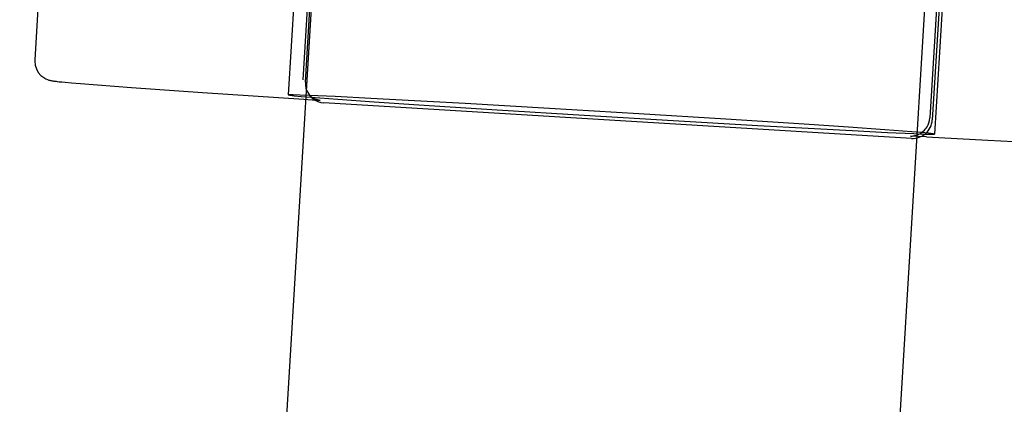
# Model space of a CAD drawing. Header units: inches. Extents: x 0 to 224, y 0 to 145.
# Tile 90 of 125: x 183.304 to 183.806, y 83.861 to 84.057. Entities that reach past the tile are written whole.
import ezdxf

# ---------------------------------------------------------------- set-up
doc = ezdxf.new("R2010")
doc.units = ezdxf.units.IN
doc.header["$LTSCALE"] = 12.302632
doc.header["$MEASUREMENT"] = 0
doc.linetypes.add('HIDDEN', pattern=[0.2, 0.1, -0.1])
doc.layers.add('02___PRT_ALL_AXES', color=7, linetype='CONTINUOUS')
doc.layers.add('DEFAULT_2', color=8, linetype='HIDDEN')

msp = doc.modelspace()

# ---------------------------------------------------------------- linework, layer by layer
at = {"layer": '02___PRT_ALL_AXES', "color": 8, "linetype": 'HIDDEN'}
for p, q in [((183.37666, 85.11068), (183.31163, 84.03622)), ((183.47907, 84.50194), (182.75419, 72.52417)), ((183.7905, 84.4831), (183.06562, 72.50532))]:
    msp.add_line(p, q, dxfattribs=at)
at = {"layer": 'DEFAULT_2', "color": 8, "linetype": 'HIDDEN'}
for p, q in [((183.47613, 84.6023), (183.44079, 84.01838)), ((183.80553, 84.58237), (183.77019, 83.99845)), ((183.44839, 84.02611), (183.47098, 84.39942)), ((183.44956, 84.02496), (183.47216, 84.39827)), ((183.79038, 84.38011), (183.76779, 84.0068)), ((183.79156, 84.37895), (183.76897, 84.00565)), ((183.32411, 84.02513), (183.32546, 84.02499)), ((183.32546, 84.02499), (183.32714, 84.02483)), ((183.32714, 84.02483), (183.33043, 84.02454)), ((183.33043, 84.02454), (183.33496, 84.02415)), ((183.33496, 84.02415), (183.34366, 84.02346)), ((183.34366, 84.02346), (183.36094, 84.02217)), ((183.36094, 84.02217), (183.39707, 84.01963)), ((183.39707, 84.01963), (183.44875, 84.01619)), ((183.45256, 84.0172), (183.45138, 84.01835)), ((183.46478, 84.01755), (183.45145, 84.01816)), ((183.48291, 84.01663), (183.46478, 84.01755)), ((183.44875, 84.01619), (183.45705, 84.0156)), ((183.75838, 83.99627), (183.45894, 84.01437)), ((183.46615, 84.01622), (183.48466, 84.01492)), ((183.50521, 84.01543), (183.48291, 84.01663)), ((183.48466, 84.01492), (183.50728, 84.01341)), ((183.53092, 84.01399), (183.50521, 84.01543)), ((183.50728, 84.01341), (183.54721, 84.01083)), ((183.57395, 84.01149), (183.53092, 84.01399)), ((183.54721, 84.01083), (183.59159, 84.00807)), ((183.6194, 84.00876), (183.57395, 84.01149)), ((183.59159, 84.00807), (183.63703, 84.00534)), ((183.66377, 84.006), (183.6194, 84.00876)), ((183.63703, 84.00534), (183.68006, 84.00284)), ((183.70371, 84.00343), (183.66377, 84.006)), ((183.68006, 84.00284), (183.70578, 84.00141)), ((183.72633, 84.00191), (183.70371, 84.00343)), ((183.70578, 84.00141), (183.72808, 84.00021)), ((183.74483, 84.00062), (183.72633, 84.00191)), ((183.72808, 84.00021), (183.7462, 83.99928)), ((183.7462, 83.99928), (183.75953, 83.99867)), ((183.76596, 83.99701), (183.75791, 83.99741)), ((183.76596, 83.99701), (183.79726, 83.9953)), ((183.79726, 83.9953), (183.83321, 83.99341))]:
    msp.add_line(p, q, dxfattribs=at)
for points in [[(183.31163, 84.03622), (183.31162, 84.03553), (183.31183, 84.03355), (183.31245, 84.03161), (183.31345, 84.02984), (183.31478, 84.02831), (183.3162, 84.0272), (183.31731, 84.02657), (183.31818, 84.0262), (183.31884, 84.02598), (183.31934, 84.02584), (183.31975, 84.02574), (183.32009, 84.02567), (183.32042, 84.02561), (183.32073, 84.02555), (183.32105, 84.0255), (183.32138, 84.02546), (183.32174, 84.02541), (183.32212, 84.02536), (183.32255, 84.02531), (183.32302, 84.02525), (183.32411, 84.02513)], [(183.44956, 84.02496), (183.44959, 84.02342), (183.44985, 84.0219), (183.45035, 84.02042), (183.45108, 84.01903), (183.45203, 84.01776), (183.45256, 84.0172)], [(183.45145, 84.01816), (183.44673, 84.01834), (183.44336, 84.01844), (183.44139, 84.01845), (183.4408, 84.01838)], [(183.4408, 84.01837), (183.44163, 84.01821), (183.44384, 84.01797), (183.44745, 84.01765), (183.45239, 84.01724), (183.46615, 84.01622)], [(183.45705, 84.0156), (183.45707, 84.0156), (183.45704, 84.0156), (183.45697, 84.01561), (183.45683, 84.01563), (183.45662, 84.01566), (183.45637, 84.01571), (183.45606, 84.01578), (183.45565, 84.01588), (183.45526, 84.016), (183.45505, 84.01607), (183.45487, 84.01614), (183.45461, 84.01624), (183.45426, 84.01639), (183.45385, 84.01659), (183.45325, 84.01691), (183.4524, 84.01748), (183.45138, 84.01835)], [(183.45256, 84.0172), (183.45317, 84.01665), (183.45446, 84.01575), (183.45587, 84.01505), (183.45738, 84.01459), (183.45894, 84.01437)], [(183.75791, 83.99741), (183.75791, 83.99741), (183.75796, 83.99741), (183.75806, 83.99741), (183.75823, 83.99742), (183.75847, 83.99743), (183.75879, 83.99745), (183.75916, 83.9975), (183.75961, 83.99757), (183.76009, 83.99767), (183.76055, 83.99779), (183.76105, 83.99794), (183.76161, 83.99816), (183.76217, 83.99841), (183.76261, 83.99863), (183.76308, 83.99891), (183.76375, 83.99936), (183.76442, 83.9999), (183.76494, 84.00039), (183.76541, 84.00091), (183.76588, 84.0015), (183.76635, 84.00221), (183.76683, 84.00309), (183.76727, 84.00415), (183.7676, 84.00539), (183.76779, 84.0068)], [(183.77019, 83.99846), (183.76935, 83.99862), (183.76714, 83.99886), (183.76354, 83.99919), (183.7586, 83.99959), (183.74483, 84.00062)], [(183.75953, 83.99867), (183.76425, 83.99849), (183.76762, 83.9984), (183.76959, 83.99839), (183.77019, 83.99845)]]:
    msp.add_lwpolyline(points, dxfattribs=at)
msp.add_arc((183.75899, 84.00625), 0.01, 266.6073, 356.4702, dxfattribs=at)

doc.saveas('drawing.dxf')
